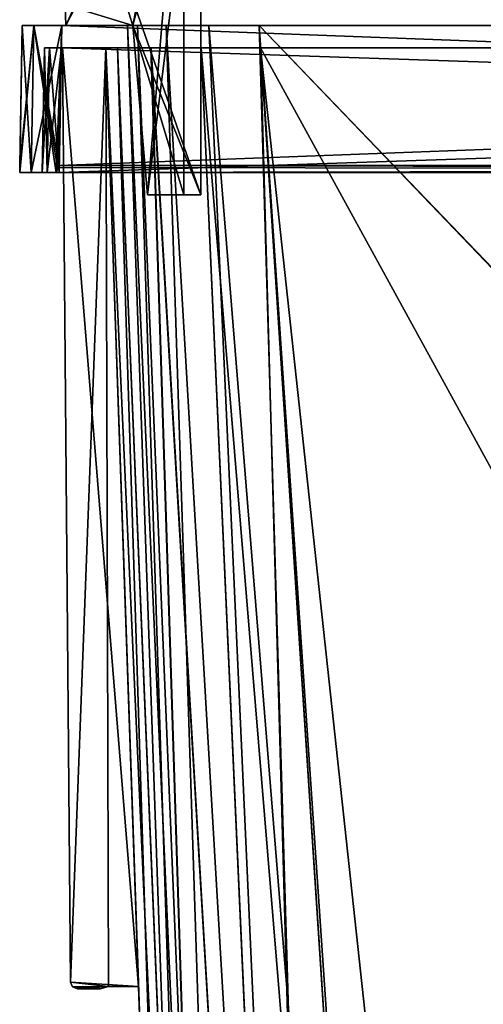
# Model space of a CAD drawing. Header units: millimetres. Extents: x -269 to 269, y -42 to 416.
# Tile 57 of 256: x -239 to -199, y 237 to 324. Entities that reach past the tile are written whole.
import ezdxf

# ---------------------------------------------------------------- set-up
doc = ezdxf.new("R2010")
doc.units = ezdxf.units.MM
doc.header["$LTSCALE"] = 65.185185
for name, color, linetype in [('1411', 7, 'CONTINUOUS'), ('1412', 7, 'CONTINUOUS'), ('1413', 7, 'CONTINUOUS'), ('1414', 7, 'CONTINUOUS'), ('1415', 7, 'CONTINUOUS'), ('1416', 7, 'CONTINUOUS'), ('1417', 7, 'CONTINUOUS'), ('1438', 7, 'CONTINUOUS'), ('1439', 7, 'CONTINUOUS'), ('1449', 7, 'CONTINUOUS'), ('1480', 7, 'CONTINUOUS'), ('1523', 7, 'CONTINUOUS'), ('1524', 7, 'CONTINUOUS'), ('1525', 7, 'CONTINUOUS'), ('1526', 7, 'CONTINUOUS'), ('1527', 7, 'CONTINUOUS'), ('1528', 7, 'CONTINUOUS'), ('1533', 7, 'CONTINUOUS'), ('1534', 7, 'CONTINUOUS'), ('1535', 7, 'CONTINUOUS'), ('1536', 7, 'CONTINUOUS'), ('1540', 7, 'CONTINUOUS'), ('1561', 7, 'CONTINUOUS'), ('1569', 7, 'CONTINUOUS'), ('1570', 7, 'CONTINUOUS'), ('1571', 7, 'CONTINUOUS'), ('1572', 7, 'CONTINUOUS'), ('1573', 7, 'CONTINUOUS'), ('1574', 7, 'CONTINUOUS'), ('1575', 7, 'CONTINUOUS'), ('1576', 7, 'CONTINUOUS'), ('1577', 7, 'CONTINUOUS'), ('1578', 7, 'CONTINUOUS'), ('1660', 7, 'CONTINUOUS'), ('1661', 7, 'CONTINUOUS'), ('1662', 7, 'CONTINUOUS'), ('1663', 7, 'CONTINUOUS'), ('1664', 7, 'CONTINUOUS'), ('1665', 7, 'CONTINUOUS'), ('1666', 7, 'CONTINUOUS'), ('2138', 7, 'CONTINUOUS'), ('2139', 7, 'CONTINUOUS'), ('2140', 7, 'CONTINUOUS'), ('2142', 7, 'CONTINUOUS'), ('2143', 7, 'CONTINUOUS'), ('2144', 7, 'CONTINUOUS'), ('2146', 7, 'CONTINUOUS'), ('2147', 7, 'CONTINUOUS'), ('2148', 7, 'CONTINUOUS'), ('2149', 7, 'CONTINUOUS'), ('2150', 7, 'CONTINUOUS'), ('2151', 7, 'CONTINUOUS'), ('2152', 7, 'CONTINUOUS'), ('2153', 7, 'CONTINUOUS'), ('2154', 7, 'CONTINUOUS'), ('2155', 7, 'CONTINUOUS'), ('2157', 7, 'CONTINUOUS'), ('2158', 7, 'CONTINUOUS'), ('2159', 7, 'CONTINUOUS'), ('2161', 7, 'CONTINUOUS'), ('2162', 7, 'CONTINUOUS'), ('2163', 7, 'CONTINUOUS'), ('2164', 7, 'CONTINUOUS'), ('2165', 7, 'CONTINUOUS'), ('2166', 7, 'CONTINUOUS'), ('2167', 7, 'CONTINUOUS')]:
    doc.layers.add(name, color=color, linetype=linetype)

msp = doc.modelspace()

# ---------------------------------------------------------------- linework, layer by layer
at = {"layer": '1411', "linetype": 'Continuous'}
for points in [[(-237.308, 322, -337.308), (-236.868, 322, -338.368), (93.308, 322, -337.308), (-237.308, 322, -337.308)], [(-237.308, 322, -9.692), (-237.308, 322, -337.308), (-235.71, 322, -72.75), (-237.308, 322, -9.692)], [(-235.71, 322, -72.75), (-237.308, 322, -337.308), (-235.71, 322, -74.974), (-235.71, 322, -72.75)], [(-235.71, 322, -74.974), (-237.308, 322, -337.308), (-231.884, 322, -74.974), (-235.71, 322, -74.974)], [(-231.884, 322, -74.974), (-237.308, 322, -337.308), (-235.71, 322, -272.026), (-231.884, 322, -74.974)], [(-235.71, 322, -272.026), (-237.308, 322, -337.308), (-235.71, 322, -274.25), (-235.71, 322, -272.026)], [(-235.71, 322, -274.25), (-237.308, 322, -337.308), (-231.884, 322, -274.25), (-235.71, 322, -274.25)], [(-231.884, 322, -274.25), (-237.308, 322, -337.308), (-231.884, 322, -319.713), (-231.884, 322, -274.25)], [(-231.884, 322, -319.713), (-237.308, 322, -337.308), (-230.846, 322, -324.946), (-231.884, 322, -319.713)], [(-230.846, 322, -324.946), (-237.308, 322, -337.308), (-227.89, 322, -329.378), (-230.846, 322, -324.946)], [(-227.89, 322, -329.378), (-237.308, 322, -337.308), (-223.451, 322, -332.344), (-227.89, 322, -329.378)], [(-223.451, 322, -332.344), (-237.308, 322, -337.308), (-218.213, 322, -333.384), (-223.451, 322, -332.344)], [(-218.213, 322, -333.384), (-237.308, 322, -337.308), (-172.75, 322, -333.384), (-218.213, 322, -333.384)], [(-172.75, 322, -333.384), (-237.308, 322, -337.308), (-172.75, 322, -337.21), (-172.75, 322, -333.384)], [(-172.75, 322, -337.21), (-237.308, 322, -337.308), (-170.526, 322, -337.21), (-172.75, 322, -337.21)], [(-170.526, 322, -337.21), (-237.308, 322, -337.308), (26.526, 322, -337.21), (-170.526, 322, -337.21)], [(-237.308, 322, -337.308), (93.308, 322, -337.308), (26.526, 322, -337.21), (-237.308, 322, -337.308)], [(-236.868, 322, -8.632), (-237.308, 322, -9.692), (92.868, 322, -8.632), (-236.868, 322, -8.632)], [(92.868, 322, -8.632), (-237.308, 322, -9.692), (93.308, 322, -9.692), (92.868, 322, -8.632)], [(-172.75, 322, -9.79), (-170.526, 322, -9.79), (-237.308, 322, -9.692), (-172.75, 322, -9.79)], [(-172.75, 322, -9.79), (-237.308, 322, -9.692), (-218.213, 322, -13.616), (-172.75, 322, -9.79)], [(-218.213, 322, -13.616), (-237.308, 322, -9.692), (-223.445, 322, -14.654), (-218.213, 322, -13.616)], [(-223.445, 322, -14.654), (-237.308, 322, -9.692), (-227.889, 322, -17.623), (-223.445, 322, -14.654)], [(-227.889, 322, -17.623), (-237.308, 322, -9.692), (-230.849, 322, -22.06), (-227.889, 322, -17.623)], [(-230.849, 322, -22.06), (-237.308, 322, -9.692), (-231.884, 322, -27.287), (-230.849, 322, -22.06)], [(-231.884, 322, -27.287), (-237.308, 322, -9.692), (-235.71, 322, -72.75), (-231.884, 322, -27.287)], [(93.308, 322, -9.692), (-237.308, 322, -9.692), (-170.526, 322, -9.79), (93.308, 322, -9.692)], [(-236.868, 322, -338.368), (-235.808, 322, -338.808), (92.868, 322, -338.368), (-236.868, 322, -338.368)], [(93.308, 322, -337.308), (-236.868, 322, -338.368), (92.868, 322, -338.368), (93.308, 322, -337.308)], [(-235.808, 322, -8.192), (-236.868, 322, -8.632), (91.808, 322, -8.192), (-235.808, 322, -8.192)], [(91.808, 322, -8.192), (-236.868, 322, -8.632), (92.868, 322, -8.632), (91.808, 322, -8.192)], [(-235.808, 322, -338.808), (91.808, 322, -338.808), (92.868, 322, -338.368), (-235.808, 322, -338.808)], [(-231.884, 322, -72.75), (-231.884, 322, -27.287), (-235.71, 322, -72.75), (-231.884, 322, -72.75)], [(-231.884, 322, -272.026), (-231.884, 322, -74.974), (-235.71, 322, -272.026), (-231.884, 322, -272.026)], [(-172.75, 322, -13.616), (-172.75, 322, -9.79), (-218.213, 322, -13.616), (-172.75, 322, -13.616)]]:
    msp.add_3dface(points, dxfattribs=at)
at = {"layer": '1412', "linetype": 'Continuous'}
for points in [[(-235.808, 322, -338.808), (-236, 311, -339), (92, 311, -339), (-235.808, 322, -338.808)], [(91.808, 322, -338.808), (-235.808, 322, -338.808), (92, 311, -339), (91.808, 322, -338.808)]]:
    msp.add_3dface(points, dxfattribs=at)
at = {"layer": '1413', "linetype": 'Continuous'}
for points in [[(-239.489, 311, -337.773), (-238.475, 311, -339.975), (-237.06, 311, -338.56), (-239.489, 311, -337.773)], [(-239.489, 311, -9.227), (-239.489, 311, -337.773), (-237.5, 311, -9.5), (-239.489, 311, -9.227)], [(-237.5, 311, -9.5), (-239.489, 311, -337.773), (-237.5, 311, -337.5), (-237.5, 311, -9.5)], [(-237.5, 311, -337.5), (-239.489, 311, -337.773), (-237.06, 311, -338.56), (-237.5, 311, -337.5)], [(-238.475, 311, -7.025), (-239.489, 311, -9.227), (-236, 311, -8), (-238.475, 311, -7.025)], [(-236, 311, -8), (-239.489, 311, -9.227), (-237.06, 311, -8.44), (-236, 311, -8)], [(-237.06, 311, -8.44), (-239.489, 311, -9.227), (-237.5, 311, -9.5), (-237.06, 311, -8.44)], [(92, 311, -339), (-236, 311, -339), (-238.475, 311, -339.975), (92, 311, -339)], [(-238.475, 311, -339.975), (-236, 311, -339), (-237.06, 311, -338.56), (-238.475, 311, -339.975)], [(92, 311, -339), (-238.475, 311, -339.975), (94.475, 311, -339.975), (92, 311, -339)], [(-238.475, 311, -339.975), (-236.273, 311, -340.989), (94.475, 311, -339.975), (-238.475, 311, -339.975)], [(-236.273, 311, -6.011), (-238.475, 311, -7.025), (92.273, 311, -6.011), (-236.273, 311, -6.011)], [(92.273, 311, -6.011), (-238.475, 311, -7.025), (94.475, 311, -7.025), (92.273, 311, -6.011)], [(94.475, 311, -7.025), (-238.475, 311, -7.025), (-236, 311, -8), (94.475, 311, -7.025)], [(-236.273, 311, -340.989), (92.273, 311, -340.989), (94.475, 311, -339.975), (-236.273, 311, -340.989)], [(92, 311, -8), (94.475, 311, -7.025), (-236, 311, -8), (92, 311, -8)]]:
    msp.add_3dface(points, dxfattribs=at)
at = {"layer": '1414', "linetype": 'Continuous'}
for points in [[(-235.99, 311.61, -340.989), (-236.273, 311, -340.989), (-236.145, 311.423, -340.989), (-235.99, 311.61, -340.989)], [(-236.273, 311, -340.989), (-235.99, 311.61, -340.989), (91.99, 311.61, -340.989), (-236.273, 311, -340.989)], [(92.145, 311.423, -340.989), (-236.273, 311, -340.989), (91.99, 311.61, -340.989), (92.145, 311.423, -340.989)], [(92.273, 311, -340.989), (-236.273, 311, -340.989), (92.145, 311.423, -340.989), (92.273, 311, -340.989)]]:
    msp.add_3dface(points, dxfattribs=at)
at = {"layer": '1415', "linetype": 'Continuous'}
for points in [[(91.99, 311.61, -340.989), (-235.99, 311.61, -340.989), (91.774, 324, -340.773), (91.99, 311.61, -340.989)], [(-235.99, 311.61, -340.989), (-235.774, 324, -340.773), (91.774, 324, -340.773), (-235.99, 311.61, -340.989)]]:
    msp.add_3dface(points, dxfattribs=at)
at = {"layer": '1416', "linetype": 'Continuous'}
for points in [[(-239.273, 324, -9.726), (-238.248, 324, -7.252), (-239.273, 324, -337.274), (-239.273, 324, -9.726)], [(-239.273, 324, -337.274), (-238.248, 324, -7.252), (-238.248, 324, -339.748), (-239.273, 324, -337.274)], [(-235.774, 324, -6.227), (-235.774, 324, -340.773), (-238.248, 324, -339.748), (-235.774, 324, -6.227)], [(-238.248, 324, -7.252), (-235.774, 324, -6.227), (-238.248, 324, -339.748), (-238.248, 324, -7.252)], [(91.774, 324, -340.773), (-235.774, 324, -340.773), (74.339, 324, -331.453), (91.774, 324, -340.773)], [(-235.774, 324, -340.773), (-235.774, 324, -6.227), (-229.953, 324, -27.161), (-235.774, 324, -340.773)], [(74.339, 324, -331.453), (-235.774, 324, -340.773), (-218.339, 324, -331.453), (74.339, 324, -331.453)], [(-218.339, 324, -331.453), (-235.774, 324, -340.773), (-222.784, 324, -330.571), (-218.339, 324, -331.453)], [(-222.784, 324, -330.571), (-235.774, 324, -340.773), (-226.558, 324, -328.049), (-222.784, 324, -330.571)], [(-226.558, 324, -328.049), (-235.774, 324, -340.773), (-229.073, 324, -324.281), (-226.558, 324, -328.049)], [(-229.073, 324, -324.281), (-235.774, 324, -340.773), (-229.953, 324, -319.839), (-229.073, 324, -324.281)], [(-229.953, 324, -319.839), (-235.774, 324, -340.773), (-229.953, 324, -27.161), (-229.953, 324, -319.839)], [(-235.774, 324, -6.227), (91.774, 324, -6.227), (-218.339, 324, -15.547), (-235.774, 324, -6.227)], [(-229.953, 324, -27.161), (-235.774, 324, -6.227), (-229.07, 324, -22.714), (-229.953, 324, -27.161)], [(-229.07, 324, -22.714), (-235.774, 324, -6.227), (-226.558, 324, -18.95), (-229.07, 324, -22.714)], [(-226.558, 324, -18.95), (-235.774, 324, -6.227), (-222.789, 324, -16.431), (-226.558, 324, -18.95)], [(-222.789, 324, -16.431), (-235.774, 324, -6.227), (-218.339, 324, -15.547), (-222.789, 324, -16.431)], [(-218.339, 324, -15.547), (91.774, 324, -6.227), (74.339, 324, -15.547), (-218.339, 324, -15.547)]]:
    msp.add_3dface(points, dxfattribs=at)
at = {"layer": '1417', "linetype": 'Continuous'}
for points in [[(74.339, 324, -331.453), (-218.339, 324, -331.453), (-199.685, 38.791, -321.493), (74.339, 324, -331.453)], [(-198.928, 38.791, -321.493), (74.339, 324, -331.453), (-199.685, 38.791, -321.493), (-198.928, 38.791, -321.493)], [(74.339, 324, -331.453), (-198.928, 38.791, -321.493), (54.928, 38.791, -321.493), (74.339, 324, -331.453)]]:
    msp.add_3dface(points, dxfattribs=at)
at = {"layer": '1438', "linetype": 'Continuous'}
for points in [[(-218.339, 324, -15.547), (74.339, 324, -15.547), (55.685, 38.791, -25.507), (-218.339, 324, -15.547)], [(-199.685, 38.791, -25.507), (-218.339, 324, -15.547), (-198.928, 38.791, -25.507), (-199.685, 38.791, -25.507)], [(-198.928, 38.791, -25.507), (-218.339, 324, -15.547), (54.928, 38.791, -25.507), (-198.928, 38.791, -25.507)], [(54.928, 38.791, -25.507), (-218.339, 324, -15.547), (55.685, 38.791, -25.507), (54.928, 38.791, -25.507)]]:
    msp.add_3dface(points, dxfattribs=at)
at = {"layer": '1439', "linetype": 'Continuous'}
for points in [[(-229.953, 324, -27.161), (-229.07, 324, -22.714), (-219.993, 38.791, -45.815), (-229.953, 324, -27.161)], [(-229.07, 324, -22.714), (-226.558, 324, -18.95), (-217.271, 38.648, -35.664), (-229.07, 324, -22.714)], [(-219.993, 38.791, -45.815), (-229.07, 324, -22.714), (-217.271, 38.648, -35.664), (-219.993, 38.791, -45.815)], [(-226.558, 324, -18.95), (-222.789, 324, -16.431), (-209.843, 38.648, -28.233), (-226.558, 324, -18.95)], [(-217.271, 38.648, -35.664), (-226.558, 324, -18.95), (-209.843, 38.648, -28.233), (-217.271, 38.648, -35.664)], [(-222.789, 324, -16.431), (-218.339, 324, -15.547), (-209.843, 38.648, -28.233), (-222.789, 324, -16.431)], [(-218.339, 324, -15.547), (-199.685, 38.791, -25.507), (-209.843, 38.648, -28.233), (-218.339, 324, -15.547)]]:
    msp.add_3dface(points, dxfattribs=at)
at = {"layer": '1449', "linetype": 'Continuous'}
for points in [[(-229.953, 324, -319.839), (-229.953, 324, -27.161), (-219.993, 38.791, -45.815), (-229.953, 324, -319.839)], [(-229.953, 324, -319.839), (-219.993, 38.791, -45.815), (-219.993, 38.791, -46.572), (-229.953, 324, -319.839)], [(-229.953, 324, -319.839), (-219.993, 38.791, -46.572), (-219.993, 38.791, -300.428), (-229.953, 324, -319.839)], [(-219.993, 38.791, -301.185), (-229.953, 324, -319.839), (-219.993, 38.791, -300.428), (-219.993, 38.791, -301.185)]]:
    msp.add_3dface(points, dxfattribs=at)
at = {"layer": '1480', "linetype": 'Continuous'}
for points in [[(-229.073, 324, -324.281), (-229.953, 324, -319.839), (-217.27, 38.648, -311.338), (-229.073, 324, -324.281)], [(-229.953, 324, -319.839), (-219.993, 38.791, -301.185), (-217.27, 38.648, -311.338), (-229.953, 324, -319.839)], [(-226.558, 324, -328.049), (-229.073, 324, -324.281), (-217.27, 38.648, -311.338), (-226.558, 324, -328.049)], [(-222.784, 324, -330.571), (-226.558, 324, -328.049), (-209.843, 38.648, -318.767), (-222.784, 324, -330.571)], [(-226.558, 324, -328.049), (-217.27, 38.648, -311.338), (-209.843, 38.648, -318.767), (-226.558, 324, -328.049)], [(-218.339, 324, -331.453), (-222.784, 324, -330.571), (-199.685, 38.791, -321.493), (-218.339, 324, -331.453)], [(-199.685, 38.791, -321.493), (-222.784, 324, -330.571), (-209.843, 38.648, -318.767), (-199.685, 38.791, -321.493)]]:
    msp.add_3dface(points, dxfattribs=at)
at = {"layer": '1523', "linetype": 'Continuous'}
for points in [[(91.99, 311.61, -6.011), (-235.774, 324, -6.227), (-235.99, 311.61, -6.011), (91.99, 311.61, -6.011)], [(91.774, 324, -6.227), (-235.774, 324, -6.227), (91.99, 311.61, -6.011), (91.774, 324, -6.227)]]:
    msp.add_3dface(points, dxfattribs=at)
at = {"layer": '1524', "linetype": 'Continuous'}
for points in [[(-236.273, 311, -6.011), (92.273, 311, -6.011), (-236.145, 311.423, -6.011), (-236.273, 311, -6.011)], [(92.273, 311, -6.011), (-235.99, 311.61, -6.011), (-236.145, 311.423, -6.011), (92.273, 311, -6.011)], [(92.273, 311, -6.011), (91.99, 311.61, -6.011), (-235.99, 311.61, -6.011), (92.273, 311, -6.011)]]:
    msp.add_3dface(points, dxfattribs=at)
at = {"layer": '1525', "linetype": 'Continuous'}
for points in [[(-239.489, 311, -9.227), (-238.475, 311, -7.025), (-239.273, 324, -9.726), (-239.489, 311, -9.227)], [(-239.489, 311, -9.227), (-239.273, 324, -9.726), (-239.489, 311.423, -9.355), (-239.489, 311, -9.227)], [(-239.489, 311.423, -9.355), (-239.273, 324, -9.726), (-239.489, 311.61, -9.51), (-239.489, 311.423, -9.355)], [(-238.475, 311, -7.025), (-238.248, 324, -7.252), (-239.273, 324, -9.726), (-238.475, 311, -7.025)], [(-238.475, 311, -7.025), (-236.273, 311, -6.011), (-238.248, 324, -7.252), (-238.475, 311, -7.025)], [(-238.248, 324, -7.252), (-236.273, 311, -6.011), (-236.145, 311.423, -6.011), (-238.248, 324, -7.252)], [(-235.774, 324, -6.227), (-238.248, 324, -7.252), (-235.99, 311.61, -6.011), (-235.774, 324, -6.227)], [(-235.99, 311.61, -6.011), (-238.248, 324, -7.252), (-236.145, 311.423, -6.011), (-235.99, 311.61, -6.011)]]:
    msp.add_3dface(points, dxfattribs=at)
at = {"layer": '1526', "linetype": 'Continuous'}
for points in [[(-239.489, 311, -9.227), (-239.489, 311.423, -9.355), (-239.489, 311.61, -9.51), (-239.489, 311, -9.227)], [(-239.489, 311, -9.227), (-239.489, 311.61, -9.51), (-239.489, 311.61, -337.49), (-239.489, 311, -9.227)], [(-239.489, 311, -9.227), (-239.489, 311.61, -337.49), (-239.489, 311.423, -337.645), (-239.489, 311, -9.227)], [(-239.489, 311, -337.773), (-239.489, 311, -9.227), (-239.489, 311.423, -337.645), (-239.489, 311, -337.773)]]:
    msp.add_3dface(points, dxfattribs=at)
at = {"layer": '1527', "linetype": 'Continuous'}
for points in [[(-239.273, 324, -9.726), (-239.273, 324, -337.274), (-239.489, 311.61, -9.51), (-239.273, 324, -9.726)], [(-239.489, 311.61, -9.51), (-239.273, 324, -337.274), (-239.489, 311.61, -337.49), (-239.489, 311.61, -9.51)]]:
    msp.add_3dface(points, dxfattribs=at)
at = {"layer": '1528', "linetype": 'Continuous'}
for points in [[(-238.475, 311, -339.975), (-239.489, 311, -337.773), (-238.248, 324, -339.748), (-238.475, 311, -339.975)], [(-238.248, 324, -339.748), (-239.489, 311, -337.773), (-239.489, 311.423, -337.645), (-238.248, 324, -339.748)], [(-239.273, 324, -337.274), (-238.248, 324, -339.748), (-239.489, 311.61, -337.49), (-239.273, 324, -337.274)], [(-239.489, 311.61, -337.49), (-238.248, 324, -339.748), (-239.489, 311.423, -337.645), (-239.489, 311.61, -337.49)], [(-236.273, 311, -340.989), (-238.475, 311, -339.975), (-235.774, 324, -340.773), (-236.273, 311, -340.989)], [(-235.774, 324, -340.773), (-238.475, 311, -339.975), (-238.248, 324, -339.748), (-235.774, 324, -340.773)], [(-236.145, 311.423, -340.989), (-236.273, 311, -340.989), (-235.774, 324, -340.773), (-236.145, 311.423, -340.989)], [(-235.99, 311.61, -340.989), (-236.145, 311.423, -340.989), (-235.774, 324, -340.773), (-235.99, 311.61, -340.989)]]:
    msp.add_3dface(points, dxfattribs=at)
at = {"layer": '1533', "linetype": 'Continuous'}
for points in [[(-235.808, 322, -8.192), (91.808, 322, -8.192), (-236, 311, -8), (-235.808, 322, -8.192)], [(91.808, 322, -8.192), (92, 311, -8), (-236, 311, -8), (91.808, 322, -8.192)]]:
    msp.add_3dface(points, dxfattribs=at)
at = {"layer": '1534', "linetype": 'Continuous'}
for points in [[(-237.308, 322, -9.692), (-236.868, 322, -8.632), (-237.5, 311, -9.5), (-237.308, 322, -9.692)], [(-236.868, 322, -8.632), (-237.06, 311, -8.44), (-237.5, 311, -9.5), (-236.868, 322, -8.632)], [(-236.868, 322, -8.632), (-235.808, 322, -8.192), (-237.06, 311, -8.44), (-236.868, 322, -8.632)], [(-235.808, 322, -8.192), (-236, 311, -8), (-237.06, 311, -8.44), (-235.808, 322, -8.192)]]:
    msp.add_3dface(points, dxfattribs=at)
at = {"layer": '1535', "linetype": 'Continuous'}
for points in [[(-237.308, 322, -337.308), (-237.308, 322, -9.692), (-237.5, 311, -337.5), (-237.308, 322, -337.308)], [(-237.308, 322, -9.692), (-237.5, 311, -9.5), (-237.5, 311, -337.5), (-237.308, 322, -9.692)]]:
    msp.add_3dface(points, dxfattribs=at)
at = {"layer": '1536', "linetype": 'Continuous'}
for points in [[(-237.308, 322, -337.308), (-237.5, 311, -337.5), (-237.06, 311, -338.56), (-237.308, 322, -337.308)], [(-236.868, 322, -338.368), (-237.308, 322, -337.308), (-237.06, 311, -338.56), (-236.868, 322, -338.368)], [(-236, 311, -339), (-236.868, 322, -338.368), (-237.06, 311, -338.56), (-236, 311, -339)], [(-235.808, 322, -338.808), (-236.868, 322, -338.368), (-236, 311, -339), (-235.808, 322, -338.808)]]:
    msp.add_3dface(points, dxfattribs=at)
at = {"layer": '1540', "linetype": 'Continuous'}
msp.add_3dface([(-172.75, 322, -13.616), (-218.213, 322, -13.616), (-198.134, 15, -24.337), (-172.75, 322, -13.616)], dxfattribs=at)
at = {"layer": '1561', "linetype": 'Continuous'}
for points in [[(-218.213, 322, -333.384), (-172.75, 322, -333.384), (-172.75, 239, -330.486), (-218.213, 322, -333.384)], [(-218.213, 322, -333.384), (-172.75, 239, -330.486), (-184.985, 15, -322.663), (-218.213, 322, -333.384)], [(-198.134, 15, -322.663), (-218.213, 322, -333.384), (-184.985, 15, -322.663), (-198.134, 15, -322.663)]]:
    msp.add_3dface(points, dxfattribs=at)
at = {"layer": '1569', "linetype": 'Continuous'}
for points in [[(-231.884, 322, -319.713), (-230.846, 322, -324.946), (-221.163, 15, -299.634), (-231.884, 322, -319.713)], [(-230.846, 322, -324.946), (-227.89, 322, -329.378), (-218.085, 15, -311.149), (-230.846, 322, -324.946)], [(-221.163, 15, -299.634), (-230.846, 322, -324.946), (-218.085, 15, -311.149), (-221.163, 15, -299.634)], [(-227.89, 322, -329.378), (-223.451, 322, -332.344), (-209.657, 15, -319.58), (-227.89, 322, -329.378)], [(-218.085, 15, -311.149), (-227.89, 322, -329.378), (-209.657, 15, -319.58), (-218.085, 15, -311.149)], [(-223.451, 322, -332.344), (-218.213, 322, -333.384), (-209.657, 15, -319.58), (-223.451, 322, -332.344)], [(-218.213, 322, -333.384), (-198.134, 15, -322.663), (-209.657, 15, -319.58), (-218.213, 322, -333.384)]]:
    msp.add_3dface(points, dxfattribs=at)
at = {"layer": '1570', "linetype": 'Continuous'}
for points in [[(-231.884, 322, -27.287), (-231.884, 322, -72.75), (-228.986, 239, -72.75), (-231.884, 322, -27.287)], [(-231.884, 322, -27.287), (-228.986, 239, -72.75), (-221.163, 15, -60.515), (-231.884, 322, -27.287)], [(-221.163, 15, -47.366), (-231.884, 322, -27.287), (-221.163, 15, -60.515), (-221.163, 15, -47.366)], [(-231.884, 322, -74.974), (-231.884, 322, -272.026), (-228.986, 239, -272.75), (-231.884, 322, -74.974)], [(-228.986, 239, -74.25), (-231.884, 322, -74.974), (-228.986, 239, -272.75), (-228.986, 239, -74.25)], [(-231.884, 322, -274.25), (-231.884, 322, -319.713), (-221.163, 15, -299.634), (-231.884, 322, -274.25)], [(-231.884, 322, -274.25), (-221.163, 15, -299.634), (-228.986, 239, -274.25), (-231.884, 322, -274.25)], [(-228.986, 239, -74.25), (-221.163, 15, -299.634), (-228.986, 239, -72.75), (-228.986, 239, -74.25)], [(-221.163, 15, -299.634), (-228.986, 239, -74.25), (-228.986, 239, -272.75), (-221.163, 15, -299.634)], [(-228.986, 239, -72.75), (-221.163, 15, -299.634), (-221.163, 15, -286.485), (-228.986, 239, -72.75)], [(-228.986, 239, -274.25), (-221.163, 15, -299.634), (-228.986, 239, -272.75), (-228.986, 239, -274.25)], [(-221.163, 15, -60.515), (-228.986, 239, -72.75), (-221.163, 15, -286.485), (-221.163, 15, -60.515)]]:
    msp.add_3dface(points, dxfattribs=at)
at = {"layer": '1571', "linetype": 'Continuous'}
for points in [[(-235.71, 322, -74.974), (-231.884, 322, -74.974), (-228.986, 239, -74.25), (-235.71, 322, -74.974)], [(-235.71, 322, -74.974), (-228.986, 239, -74.25), (-234.989, 239.395, -74.253), (-235.71, 322, -74.974)], [(-234.989, 239.395, -74.253), (-228.986, 239, -74.25), (-231.643, 239, -74.25), (-234.989, 239.395, -74.253)], [(-234.812, 238.974, -74.25), (-234.989, 239.395, -74.253), (-231.643, 239, -74.25), (-234.812, 238.974, -74.25)], [(-232.389, 238.8, -74.248), (-234.812, 238.974, -74.25), (-231.643, 239, -74.25), (-232.389, 238.8, -74.248)], [(-234.389, 238.8, -74.248), (-234.812, 238.974, -74.25), (-232.389, 238.8, -74.248), (-234.389, 238.8, -74.248)]]:
    msp.add_3dface(points, dxfattribs=at)
at = {"layer": '1572', "linetype": 'Continuous'}
for points in [[(-235.71, 322, -72.75), (-235.71, 322, -74.974), (-234.989, 239.395, -74.253), (-235.71, 322, -72.75)], [(-235.71, 322, -72.75), (-234.989, 239.395, -74.253), (-234.989, 239.395, -72.75), (-235.71, 322, -72.75)]]:
    msp.add_3dface(points, dxfattribs=at)
at = {"layer": '1573', "linetype": 'Continuous'}
for points in [[(-231.884, 322, -72.75), (-235.71, 322, -72.75), (-234.989, 239.395, -72.75), (-231.884, 322, -72.75)], [(-231.884, 322, -72.75), (-234.989, 239.395, -72.75), (-231.643, 239, -72.75), (-231.884, 322, -72.75)], [(-228.986, 239, -72.75), (-231.884, 322, -72.75), (-231.643, 239, -72.75), (-228.986, 239, -72.75)], [(-231.643, 239, -72.75), (-234.989, 239.395, -72.75), (-234.812, 238.974, -72.75), (-231.643, 239, -72.75)], [(-234.389, 238.8, -72.75), (-231.643, 239, -72.75), (-234.812, 238.974, -72.75), (-234.389, 238.8, -72.75)], [(-232.389, 238.8, -72.75), (-231.643, 239, -72.75), (-234.389, 238.8, -72.75), (-232.389, 238.8, -72.75)]]:
    msp.add_3dface(points, dxfattribs=at)
at = {"layer": '1574', "linetype": 'Continuous'}
for points in [[(-228.986, 239, -74.25), (-228.986, 239, -72.75), (-231.643, 239, -72.75), (-228.986, 239, -74.25)], [(-231.643, 239, -74.25), (-228.986, 239, -74.25), (-231.643, 239, -72.75), (-231.643, 239, -74.25)]]:
    msp.add_3dface(points, dxfattribs=at)
at = {"layer": '1575', "linetype": 'Continuous'}
for points in [[(-232.389, 238.8, -74.248), (-231.643, 239, -74.25), (-231.643, 239, -72.75), (-232.389, 238.8, -74.248)], [(-232.389, 238.8, -74.248), (-231.643, 239, -72.75), (-232.389, 238.8, -72.75), (-232.389, 238.8, -74.248)]]:
    msp.add_3dface(points, dxfattribs=at)
at = {"layer": '1576', "linetype": 'Continuous'}
for points in [[(-234.389, 238.8, -74.248), (-232.389, 238.8, -74.248), (-234.389, 238.8, -72.75), (-234.389, 238.8, -74.248)], [(-232.389, 238.8, -74.248), (-232.389, 238.8, -72.75), (-234.389, 238.8, -72.75), (-232.389, 238.8, -74.248)]]:
    msp.add_3dface(points, dxfattribs=at)
at = {"layer": '1577', "linetype": 'Continuous'}
for points in [[(-234.989, 239.395, -74.253), (-234.812, 238.974, -74.25), (-234.989, 239.395, -72.75), (-234.989, 239.395, -74.253)], [(-234.989, 239.395, -72.75), (-234.812, 238.974, -74.25), (-234.812, 238.974, -72.75), (-234.989, 239.395, -72.75)], [(-234.812, 238.974, -74.25), (-234.389, 238.8, -74.248), (-234.812, 238.974, -72.75), (-234.812, 238.974, -74.25)], [(-234.389, 238.8, -74.248), (-234.389, 238.8, -72.75), (-234.812, 238.974, -72.75), (-234.389, 238.8, -74.248)]]:
    msp.add_3dface(points, dxfattribs=at)
at = {"layer": '1578', "linetype": 'Continuous'}
for points in [[(-230.849, 322, -22.06), (-231.884, 322, -27.287), (-218.081, 15, -35.844), (-230.849, 322, -22.06)], [(-231.884, 322, -27.287), (-221.163, 15, -47.366), (-218.081, 15, -35.844), (-231.884, 322, -27.287)], [(-227.889, 322, -17.623), (-230.849, 322, -22.06), (-218.081, 15, -35.844), (-227.889, 322, -17.623)], [(-223.445, 322, -14.654), (-227.889, 322, -17.623), (-209.664, 15, -27.423), (-223.445, 322, -14.654)], [(-209.664, 15, -27.423), (-227.889, 322, -17.623), (-218.081, 15, -35.844), (-209.664, 15, -27.423)], [(-218.213, 322, -13.616), (-223.445, 322, -14.654), (-198.134, 15, -24.337), (-218.213, 322, -13.616)], [(-198.134, 15, -24.337), (-223.445, 322, -14.654), (-209.664, 15, -27.423), (-198.134, 15, -24.337)]]:
    msp.add_3dface(points, dxfattribs=at)
at = {"layer": '1660', "linetype": 'Continuous'}
for points in [[(-235.71, 322, -274.25), (-231.884, 322, -274.25), (-228.986, 239, -274.25), (-235.71, 322, -274.25)], [(-235.71, 322, -274.25), (-228.986, 239, -274.25), (-234.989, 239.395, -274.25), (-235.71, 322, -274.25)], [(-234.989, 239.395, -274.25), (-228.986, 239, -274.25), (-231.643, 239, -274.25), (-234.989, 239.395, -274.25)], [(-234.812, 238.974, -274.25), (-234.989, 239.395, -274.25), (-231.643, 239, -274.25), (-234.812, 238.974, -274.25)], [(-232.389, 238.8, -274.25), (-234.812, 238.974, -274.25), (-231.643, 239, -274.25), (-232.389, 238.8, -274.25)], [(-234.389, 238.8, -274.25), (-234.812, 238.974, -274.25), (-232.389, 238.8, -274.25), (-234.389, 238.8, -274.25)]]:
    msp.add_3dface(points, dxfattribs=at)
at = {"layer": '1661', "linetype": 'Continuous'}
for points in [[(-235.71, 322, -272.026), (-235.71, 322, -274.25), (-234.989, 239.395, -274.25), (-235.71, 322, -272.026)], [(-235.71, 322, -272.026), (-234.989, 239.395, -274.25), (-234.989, 239.395, -272.747), (-235.71, 322, -272.026)]]:
    msp.add_3dface(points, dxfattribs=at)
at = {"layer": '1662', "linetype": 'Continuous'}
for points in [[(-231.884, 322, -272.026), (-235.71, 322, -272.026), (-234.989, 239.395, -272.747), (-231.884, 322, -272.026)], [(-231.884, 322, -272.026), (-234.989, 239.395, -272.747), (-231.643, 239, -272.75), (-231.884, 322, -272.026)], [(-228.986, 239, -272.75), (-231.884, 322, -272.026), (-231.643, 239, -272.75), (-228.986, 239, -272.75)], [(-231.643, 239, -272.75), (-234.989, 239.395, -272.747), (-234.812, 238.974, -272.75), (-231.643, 239, -272.75)], [(-234.389, 238.8, -272.752), (-231.643, 239, -272.75), (-234.812, 238.974, -272.75), (-234.389, 238.8, -272.752)], [(-232.389, 238.8, -272.752), (-231.643, 239, -272.75), (-234.389, 238.8, -272.752), (-232.389, 238.8, -272.752)]]:
    msp.add_3dface(points, dxfattribs=at)
at = {"layer": '1663', "linetype": 'Continuous'}
for points in [[(-228.986, 239, -274.25), (-228.986, 239, -272.75), (-231.643, 239, -272.75), (-228.986, 239, -274.25)], [(-231.643, 239, -274.25), (-228.986, 239, -274.25), (-231.643, 239, -272.75), (-231.643, 239, -274.25)]]:
    msp.add_3dface(points, dxfattribs=at)
at = {"layer": '1664', "linetype": 'Continuous'}
for points in [[(-232.389, 238.8, -274.25), (-231.643, 239, -274.25), (-231.643, 239, -272.75), (-232.389, 238.8, -274.25)], [(-232.389, 238.8, -274.25), (-231.643, 239, -272.75), (-232.389, 238.8, -272.752), (-232.389, 238.8, -274.25)]]:
    msp.add_3dface(points, dxfattribs=at)
at = {"layer": '1665', "linetype": 'Continuous'}
for points in [[(-234.389, 238.8, -274.25), (-232.389, 238.8, -274.25), (-234.389, 238.8, -272.752), (-234.389, 238.8, -274.25)], [(-232.389, 238.8, -274.25), (-232.389, 238.8, -272.752), (-234.389, 238.8, -272.752), (-232.389, 238.8, -274.25)]]:
    msp.add_3dface(points, dxfattribs=at)
at = {"layer": '1666', "linetype": 'Continuous'}
for points in [[(-234.989, 239.395, -274.25), (-234.812, 238.974, -274.25), (-234.989, 239.395, -272.747), (-234.989, 239.395, -274.25)], [(-234.989, 239.395, -272.747), (-234.812, 238.974, -274.25), (-234.812, 238.974, -272.75), (-234.989, 239.395, -272.747)], [(-234.812, 238.974, -274.25), (-234.389, 238.8, -274.25), (-234.812, 238.974, -272.75), (-234.812, 238.974, -274.25)], [(-234.389, 238.8, -274.25), (-234.389, 238.8, -272.752), (-234.812, 238.974, -272.75), (-234.389, 238.8, -274.25)]]:
    msp.add_3dface(points, dxfattribs=at)
at = {"layer": '2138', "linetype": 'Continuous'}
for points in [[(-235.409, 324, -62.87), (-223.5, 347, -62.75), (-235.472, 325.8, -62.861), (-235.409, 324, -62.87)], [(-229.5, 324, -62.87), (-223.5, 347, -62.75), (-235.409, 324, -62.87), (-229.5, 324, -62.87)], [(-228.188, 309, -62.949), (-223.5, 347, -62.75), (-229.5, 324, -62.87), (-228.188, 309, -62.949)], [(-223.5, 309, -62.949), (-223.5, 347, -62.75), (-228.188, 309, -62.949), (-223.5, 309, -62.949)]]:
    msp.add_3dface(points, dxfattribs=at)
at = {"layer": '2139', "linetype": 'Continuous'}
for points in [[(-223.5, 347, -79.25), (-223.5, 347, -62.75), (-223.5, 309, -62.949), (-223.5, 347, -79.25)], [(-223.5, 347, -79.25), (-223.5, 309, -62.949), (-223.5, 309, -79.25), (-223.5, 347, -79.25)]]:
    msp.add_3dface(points, dxfattribs=at)
at = {"layer": '2140', "linetype": 'Continuous'}
for points in [[(-236.732, 347, -79.25), (-223.5, 347, -79.25), (-223.5, 309, -79.25), (-236.732, 347, -79.25)], [(-236.732, 347, -79.25), (-223.5, 309, -79.25), (-229.5, 324, -79.25), (-236.732, 347, -79.25)], [(-235.472, 325.8, -79.25), (-236.732, 347, -79.25), (-229.5, 324, -79.25), (-235.472, 325.8, -79.25)], [(-235.409, 324, -79.25), (-235.472, 325.8, -79.25), (-229.5, 324, -79.25), (-235.409, 324, -79.25)], [(-229.5, 324, -79.25), (-223.5, 309, -79.25), (-228.188, 309, -79.25), (-229.5, 324, -79.25)]]:
    msp.add_3dface(points, dxfattribs=at)
at = {"layer": '2142', "linetype": 'Continuous'}
for points in [[(-225, 347, -77.75), (-235.472, 325.8, -77.75), (-235.409, 324, -77.75), (-225, 347, -77.75)], [(-229.5, 324, -77.75), (-225, 347, -77.75), (-235.409, 324, -77.75), (-229.5, 324, -77.75)], [(-228.188, 309, -77.75), (-225, 347, -77.75), (-229.5, 324, -77.75), (-228.188, 309, -77.75)], [(-225, 309, -77.75), (-225, 347, -77.75), (-228.188, 309, -77.75), (-225, 309, -77.75)]]:
    msp.add_3dface(points, dxfattribs=at)
at = {"layer": '2143', "linetype": 'Continuous'}
for points in [[(-225, 347, -64.25), (-225, 347, -77.75), (-225, 309, -77.75), (-225, 347, -64.25)], [(-225, 347, -64.25), (-225, 309, -77.75), (-225, 309, -64.051), (-225, 347, -64.25)]]:
    msp.add_3dface(points, dxfattribs=at)
at = {"layer": '2144', "linetype": 'Continuous'}
for points in [[(-236.732, 347, -64.25), (-225, 347, -64.25), (-229.5, 324, -64.13), (-236.732, 347, -64.25)], [(-235.472, 325.8, -64.139), (-236.732, 347, -64.25), (-229.5, 324, -64.13), (-235.472, 325.8, -64.139)], [(-225, 347, -64.25), (-225, 309, -64.051), (-229.5, 324, -64.13), (-225, 347, -64.25)], [(-235.409, 324, -64.13), (-235.472, 325.8, -64.139), (-229.5, 324, -64.13), (-235.409, 324, -64.13)], [(-229.5, 324, -64.13), (-225, 309, -64.051), (-228.188, 309, -64.051), (-229.5, 324, -64.13)]]:
    msp.add_3dface(points, dxfattribs=at)
at = {"layer": '2146', "linetype": 'Continuous'}
for points in [[(-235.409, 324, -62.87), (-235.472, 325.8, -62.861), (-235.409, 324, -64.13), (-235.409, 324, -62.87)], [(-235.472, 325.8, -62.861), (-235.472, 325.8, -64.139), (-235.409, 324, -64.13), (-235.472, 325.8, -62.861)]]:
    msp.add_3dface(points, dxfattribs=at)
at = {"layer": '2147', "linetype": 'Continuous'}
for points in [[(-229.5, 324, -62.87), (-235.409, 324, -62.87), (-229.5, 324, -64.13), (-229.5, 324, -62.87)], [(-235.409, 324, -62.87), (-235.409, 324, -64.13), (-229.5, 324, -64.13), (-235.409, 324, -62.87)]]:
    msp.add_3dface(points, dxfattribs=at)
at = {"layer": '2148', "linetype": 'Continuous'}
for points in [[(-228.188, 309, -62.949), (-229.5, 324, -62.87), (-228.188, 309, -64.051), (-228.188, 309, -62.949)], [(-229.5, 324, -62.87), (-229.5, 324, -64.13), (-228.188, 309, -64.051), (-229.5, 324, -62.87)]]:
    msp.add_3dface(points, dxfattribs=at)
at = {"layer": '2149', "linetype": 'Continuous'}
for points in [[(-223.5, 309, -62.949), (-228.188, 309, -62.949), (-228.188, 309, -64.051), (-223.5, 309, -62.949)], [(-225, 309, -64.051), (-223.5, 309, -62.949), (-228.188, 309, -64.051), (-225, 309, -64.051)], [(-228.188, 309, -79.25), (-223.5, 309, -79.25), (-225, 309, -77.75), (-228.188, 309, -79.25)], [(-228.188, 309, -79.25), (-225, 309, -77.75), (-228.188, 309, -77.75), (-228.188, 309, -79.25)], [(-223.5, 309, -79.25), (-223.5, 309, -62.949), (-225, 309, -77.75), (-223.5, 309, -79.25)], [(-225, 309, -77.75), (-223.5, 309, -62.949), (-225, 309, -64.051), (-225, 309, -77.75)]]:
    msp.add_3dface(points, dxfattribs=at)
at = {"layer": '2150', "linetype": 'Continuous'}
for points in [[(-229.5, 324, -79.25), (-228.188, 309, -79.25), (-229.5, 324, -77.75), (-229.5, 324, -79.25)], [(-228.188, 309, -79.25), (-228.188, 309, -77.75), (-229.5, 324, -77.75), (-228.188, 309, -79.25)]]:
    msp.add_3dface(points, dxfattribs=at)
at = {"layer": '2151', "linetype": 'Continuous'}
for points in [[(-235.409, 324, -79.25), (-229.5, 324, -79.25), (-235.409, 324, -77.75), (-235.409, 324, -79.25)], [(-229.5, 324, -79.25), (-229.5, 324, -77.75), (-235.409, 324, -77.75), (-229.5, 324, -79.25)]]:
    msp.add_3dface(points, dxfattribs=at)
at = {"layer": '2152', "linetype": 'Continuous'}
for points in [[(-235.472, 325.8, -79.25), (-235.409, 324, -79.25), (-235.472, 325.8, -77.75), (-235.472, 325.8, -79.25)], [(-235.472, 325.8, -77.75), (-235.409, 324, -79.25), (-235.409, 324, -77.75), (-235.472, 325.8, -77.75)]]:
    msp.add_3dface(points, dxfattribs=at)
at = {"layer": '2153', "linetype": 'Continuous'}
for points in [[(-235.409, 324, -267.75), (-223.5, 347, -267.75), (-235.472, 325.8, -267.75), (-235.409, 324, -267.75)], [(-229.5, 324, -267.75), (-223.5, 347, -267.75), (-235.409, 324, -267.75), (-229.5, 324, -267.75)], [(-228.188, 309, -267.75), (-223.5, 347, -267.75), (-229.5, 324, -267.75), (-228.188, 309, -267.75)], [(-223.5, 309, -267.75), (-223.5, 347, -267.75), (-228.188, 309, -267.75), (-223.5, 309, -267.75)]]:
    msp.add_3dface(points, dxfattribs=at)
at = {"layer": '2154', "linetype": 'Continuous'}
for points in [[(-223.5, 347, -284.25), (-223.5, 347, -267.75), (-223.5, 309, -267.75), (-223.5, 347, -284.25)], [(-223.5, 347, -284.25), (-223.5, 309, -267.75), (-223.5, 309, -284.051), (-223.5, 347, -284.25)]]:
    msp.add_3dface(points, dxfattribs=at)
at = {"layer": '2155', "linetype": 'Continuous'}
for points in [[(-236.732, 347, -284.25), (-223.5, 347, -284.25), (-223.5, 309, -284.051), (-236.732, 347, -284.25)], [(-236.732, 347, -284.25), (-223.5, 309, -284.051), (-229.5, 324, -284.13), (-236.732, 347, -284.25)], [(-235.472, 325.8, -284.139), (-236.732, 347, -284.25), (-229.5, 324, -284.13), (-235.472, 325.8, -284.139)], [(-235.409, 324, -284.13), (-235.472, 325.8, -284.139), (-229.5, 324, -284.13), (-235.409, 324, -284.13)], [(-229.5, 324, -284.13), (-223.5, 309, -284.051), (-228.188, 309, -284.051), (-229.5, 324, -284.13)]]:
    msp.add_3dface(points, dxfattribs=at)
at = {"layer": '2157', "linetype": 'Continuous'}
for points in [[(-225, 347, -282.75), (-235.472, 325.8, -282.861), (-235.409, 324, -282.87), (-225, 347, -282.75)], [(-229.5, 324, -282.87), (-225, 347, -282.75), (-235.409, 324, -282.87), (-229.5, 324, -282.87)], [(-228.188, 309, -282.949), (-225, 347, -282.75), (-229.5, 324, -282.87), (-228.188, 309, -282.949)], [(-225, 309, -282.949), (-225, 347, -282.75), (-228.188, 309, -282.949), (-225, 309, -282.949)]]:
    msp.add_3dface(points, dxfattribs=at)
at = {"layer": '2158', "linetype": 'Continuous'}
for points in [[(-225, 347, -269.25), (-225, 347, -282.75), (-225, 309, -282.949), (-225, 347, -269.25)], [(-225, 347, -269.25), (-225, 309, -282.949), (-225, 309, -269.25), (-225, 347, -269.25)]]:
    msp.add_3dface(points, dxfattribs=at)
at = {"layer": '2159', "linetype": 'Continuous'}
for points in [[(-236.732, 347, -269.25), (-225, 347, -269.25), (-229.5, 324, -269.25), (-236.732, 347, -269.25)], [(-235.472, 325.8, -269.25), (-236.732, 347, -269.25), (-229.5, 324, -269.25), (-235.472, 325.8, -269.25)], [(-225, 347, -269.25), (-225, 309, -269.25), (-229.5, 324, -269.25), (-225, 347, -269.25)], [(-235.409, 324, -269.25), (-235.472, 325.8, -269.25), (-229.5, 324, -269.25), (-235.409, 324, -269.25)], [(-229.5, 324, -269.25), (-225, 309, -269.25), (-228.188, 309, -269.25), (-229.5, 324, -269.25)]]:
    msp.add_3dface(points, dxfattribs=at)
at = {"layer": '2161', "linetype": 'Continuous'}
for points in [[(-235.409, 324, -267.75), (-235.472, 325.8, -267.75), (-235.409, 324, -269.25), (-235.409, 324, -267.75)], [(-235.472, 325.8, -267.75), (-235.472, 325.8, -269.25), (-235.409, 324, -269.25), (-235.472, 325.8, -267.75)]]:
    msp.add_3dface(points, dxfattribs=at)
at = {"layer": '2162', "linetype": 'Continuous'}
for points in [[(-229.5, 324, -267.75), (-235.409, 324, -267.75), (-229.5, 324, -269.25), (-229.5, 324, -267.75)], [(-235.409, 324, -267.75), (-235.409, 324, -269.25), (-229.5, 324, -269.25), (-235.409, 324, -267.75)]]:
    msp.add_3dface(points, dxfattribs=at)
at = {"layer": '2163', "linetype": 'Continuous'}
for points in [[(-228.188, 309, -267.75), (-229.5, 324, -267.75), (-228.188, 309, -269.25), (-228.188, 309, -267.75)], [(-229.5, 324, -267.75), (-229.5, 324, -269.25), (-228.188, 309, -269.25), (-229.5, 324, -267.75)]]:
    msp.add_3dface(points, dxfattribs=at)
at = {"layer": '2164', "linetype": 'Continuous'}
for points in [[(-223.5, 309, -267.75), (-228.188, 309, -267.75), (-228.188, 309, -269.25), (-223.5, 309, -267.75)], [(-225, 309, -269.25), (-223.5, 309, -267.75), (-228.188, 309, -269.25), (-225, 309, -269.25)], [(-228.188, 309, -284.051), (-223.5, 309, -284.051), (-225, 309, -282.949), (-228.188, 309, -284.051)], [(-228.188, 309, -284.051), (-225, 309, -282.949), (-228.188, 309, -282.949), (-228.188, 309, -284.051)], [(-223.5, 309, -284.051), (-223.5, 309, -267.75), (-225, 309, -282.949), (-223.5, 309, -284.051)], [(-225, 309, -282.949), (-223.5, 309, -267.75), (-225, 309, -269.25), (-225, 309, -282.949)]]:
    msp.add_3dface(points, dxfattribs=at)
at = {"layer": '2165', "linetype": 'Continuous'}
for points in [[(-229.5, 324, -284.13), (-228.188, 309, -284.051), (-229.5, 324, -282.87), (-229.5, 324, -284.13)], [(-228.188, 309, -284.051), (-228.188, 309, -282.949), (-229.5, 324, -282.87), (-228.188, 309, -284.051)]]:
    msp.add_3dface(points, dxfattribs=at)
at = {"layer": '2166', "linetype": 'Continuous'}
for points in [[(-235.409, 324, -284.13), (-229.5, 324, -284.13), (-235.409, 324, -282.87), (-235.409, 324, -284.13)], [(-229.5, 324, -284.13), (-229.5, 324, -282.87), (-235.409, 324, -282.87), (-229.5, 324, -284.13)]]:
    msp.add_3dface(points, dxfattribs=at)
at = {"layer": '2167', "linetype": 'Continuous'}
for points in [[(-235.472, 325.8, -284.139), (-235.409, 324, -284.13), (-235.472, 325.8, -282.861), (-235.472, 325.8, -284.139)], [(-235.472, 325.8, -282.861), (-235.409, 324, -284.13), (-235.409, 324, -282.87), (-235.472, 325.8, -282.861)]]:
    msp.add_3dface(points, dxfattribs=at)

doc.saveas('drawing.dxf')
